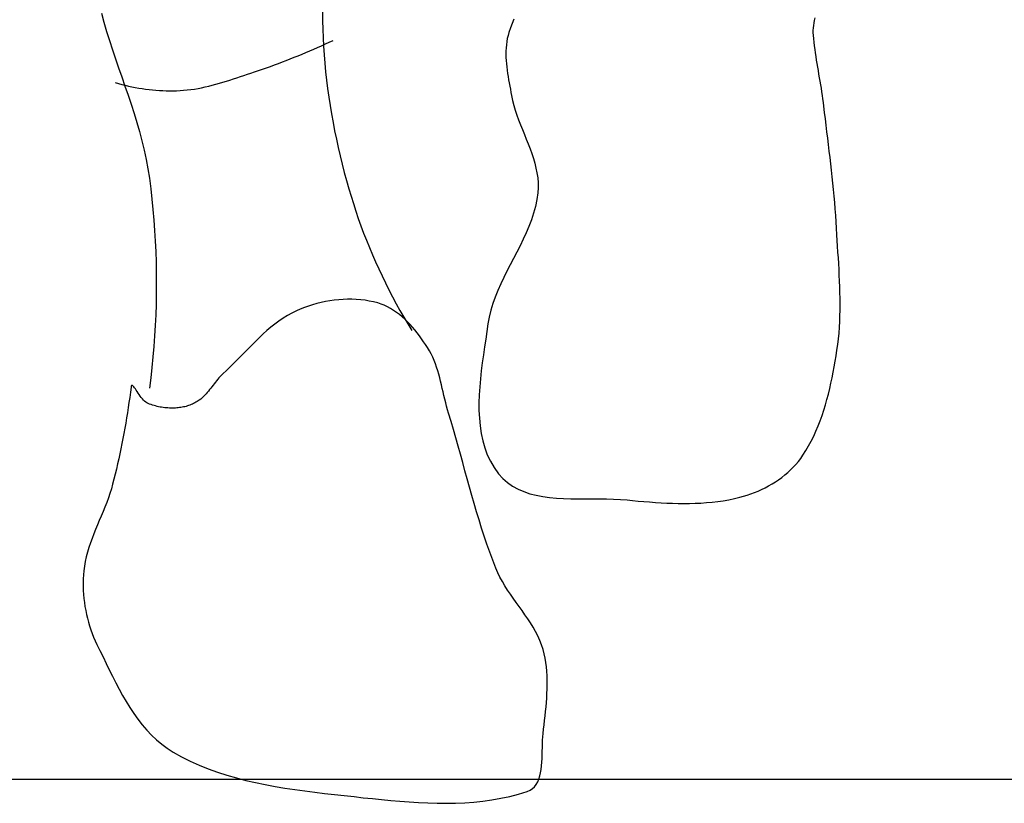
# Model space of a CAD drawing. Header units: inches. Extents: x 21 to 132, y 19 to 196.
# Tile 18 of 54: x 78.586 to 78.867, y 47.559 to 47.783. Entities that reach past the tile are written whole.
import ezdxf

# ---------------------------------------------------------------- set-up
doc = ezdxf.new("R2010")
doc.units = ezdxf.units.IN
doc.header["$MEASUREMENT"] = 0
doc.layers.add('fur', color=253, linetype='Continuous')
doc.layers.add('wall', color=7, linetype='Continuous')

# ---------------------------------------------------------------- blocks, each defined once
blk = doc.blocks.new('dp5')
at = {"layer": 'fur', "linetype": 'Continuous'}
for p, q in [((1374.2864, 590.68862), (1374.2939, 587.58587)), ((1330.7782, 589.0929), (1331.2783, 587.28024)), ((1331.2783, 587.28024), (1331.8132, 585.47564)), ((1374.2939, 587.58587), (1374.3259, 585.91401)), ((1411.5687, 587.03626), (1411.2437, 586.15249)), ((1411.9156, 587.91391), (1411.5687, 587.03626)), ((1470.8911, 586.66311), (1470.9655, 587.15633)), ((1470.9655, 587.15633), (1471.0522, 587.65213)), ((1471.0522, 587.65213), (1471.1464, 588.1492)), ((1331.8132, 585.47564), (1332.3767, 583.67769)), ((1374.3259, 585.91401), (1374.3847, 584.24208)), ((1410.9405, 585.26318), (1410.765, 584.67064)), ((1411.2437, 586.15249), (1410.9405, 585.26318)), ((1470.7901, 585.21457), (1470.7985, 585.69076)), ((1470.8139, 584.74706), (1470.7901, 585.21457)), ((1470.7985, 585.69076), (1470.8338, 586.1741)), ((1470.8338, 586.1741), (1470.8911, 586.66311)), ((1332.3767, 583.67769), (1332.963, 581.88514)), ((1374.0845, 582.6707), (1374.8446, 583.01429)), ((1374.3847, 584.24208), (1374.4699, 582.57029)), ((1374.8446, 583.01429), (1375.6027, 583.3623)), ((1375.6027, 583.3623), (1376.3585, 583.71471)), ((1410.5118, 583.46698), (1410.4303, 582.85707)), ((1410.6229, 584.07172), (1410.5118, 583.46698)), ((1410.765, 584.67064), (1410.6229, 584.07172)), ((1470.8812, 584.04601), (1470.8139, 584.74706)), ((1470.9577, 583.34608), (1470.8812, 584.04601)), ((1471.0428, 582.64716), (1470.9577, 583.34608)), ((1332.963, 581.88514), (1333.5659, 580.09661)), ((1369.481, 580.70278), (1370.2532, 581.01947)), ((1370.2532, 581.01947), (1371.0235, 581.34079)), ((1371.0235, 581.34079), (1371.7919, 581.66655)), ((1371.7919, 581.66655), (1372.5581, 581.99683)), ((1372.5581, 581.99683), (1373.3225, 582.33156)), ((1373.3225, 582.33156), (1374.0845, 582.6707)), ((1374.4699, 582.57029), (1374.581, 580.89913)), ((1410.3465, 581.62399), (1410.3405, 581.00203)), ((1410.3405, 581.00203), (1410.3556, 580.37726)), ((1410.3756, 582.24253), (1410.3465, 581.62399)), ((1410.4303, 582.85707), (1410.3756, 582.24253)), ((1471.1352, 581.94916), (1471.0428, 582.64716)), ((1471.2342, 581.25193), (1471.1352, 581.94916)), ((1471.3387, 580.55543), (1471.2342, 581.25193)), ((1333.5659, 580.09661), (1334.1796, 578.31085)), ((1364.811, 578.8979), (1365.5935, 579.1872)), ((1365.5935, 579.1872), (1366.3747, 579.48119)), ((1366.3747, 579.48119), (1367.1538, 579.77974)), ((1367.1538, 579.77974), (1367.9315, 580.08284)), ((1367.9315, 580.08284), (1368.7071, 580.3905)), ((1368.7071, 580.3905), (1369.481, 580.70278)), ((1374.581, 580.89913), (1374.7176, 579.22891)), ((1374.7176, 579.22891), (1374.879, 577.56006)), ((1410.3556, 580.37726), (1410.3899, 579.75029)), ((1410.3899, 579.75029), (1410.4415, 579.1217)), ((1410.4415, 579.1217), (1410.5082, 578.49196)), ((1471.448, 579.85942), (1471.3387, 580.55543)), ((1471.5612, 579.16387), (1471.448, 579.85942)), ((1471.6772, 578.4687), (1471.5612, 579.16387)), ((1334.1796, 578.31085), (1334.7983, 576.52649)), ((1359.5066, 577.06079), (1360.1907, 577.29188)), ((1360.1907, 577.29188), (1360.8741, 577.52094)), ((1360.8741, 577.52094), (1361.6645, 577.78699)), ((1361.6645, 577.78699), (1362.4533, 578.05773)), ((1362.4533, 578.05773), (1363.2406, 578.33316)), ((1363.2406, 578.33316), (1364.0264, 578.61318)), ((1364.0264, 578.61318), (1364.811, 578.8979)), ((1374.879, 577.56006), (1375.0647, 575.89297)), ((1410.5082, 578.49196), (1410.588, 577.86187)), ((1410.588, 577.86187), (1410.6788, 577.23188)), ((1410.6788, 577.23188), (1410.7788, 576.6026)), ((1471.7949, 577.77371), (1471.6772, 578.4687)), ((1471.914, 577.07886), (1471.7949, 577.77371)), ((1472.0328, 576.38394), (1471.914, 577.07886)), ((1333.5181, 575.45639), (1334.1648, 575.25962)), ((1334.1648, 575.25962), (1334.8164, 575.07518)), ((1334.7983, 576.52649), (1335.4159, 574.74224)), ((1353.2974, 575.08478), (1353.9933, 575.28074)), ((1353.9933, 575.28074), (1354.6875, 575.48539)), ((1354.6875, 575.48539), (1355.38, 575.69757)), ((1355.38, 575.69757), (1356.0709, 575.91605)), ((1356.0709, 575.91605), (1356.7605, 576.13957)), ((1356.7605, 576.13957), (1357.4488, 576.36695)), ((1357.4488, 576.36695), (1358.136, 576.59713)), ((1358.136, 576.59713), (1358.8218, 576.82879)), ((1358.8218, 576.82879), (1359.5066, 577.06079)), ((1375.0647, 575.89297), (1375.2745, 574.22801)), ((1410.7788, 576.6026), (1410.8859, 575.97464)), ((1410.8859, 575.97464), (1410.9979, 575.34865)), ((1410.9979, 575.34865), (1411.1132, 574.72514)), ((1472.151, 575.68895), (1472.0328, 576.38394)), ((1472.2676, 574.99371), (1472.151, 575.68895)), ((1334.8164, 575.07518), (1335.4722, 574.90307)), ((1335.4159, 574.74224), (1336.0266, 572.95676)), ((1335.4722, 574.90307), (1336.132, 574.74336)), ((1336.132, 574.74336), (1336.7956, 574.59611)), ((1336.7956, 574.59611), (1337.4623, 574.46134)), ((1337.4623, 574.46134), (1338.1319, 574.33903)), ((1338.1319, 574.33903), (1338.8043, 574.22937)), ((1338.8043, 574.22937), (1339.4787, 574.13232)), ((1339.4787, 574.13232), (1340.1548, 574.04784)), ((1340.1548, 574.04784), (1340.8326, 573.97608)), ((1340.8326, 573.97608), (1341.5114, 573.91702)), ((1341.5114, 573.91702), (1342.1909, 573.87076)), ((1342.1909, 573.87076), (1342.8709, 573.83727)), ((1342.8709, 573.83727), (1343.5508, 573.81668)), ((1343.5508, 573.81668), (1344.2306, 573.80897)), ((1344.2306, 573.80897), (1344.9093, 573.81416)), ((1344.9093, 573.81416), (1345.587, 573.83237)), ((1345.587, 573.83237), (1346.2634, 573.86361)), ((1346.2634, 573.86361), (1346.9381, 573.90792)), ((1346.9381, 573.90792), (1347.6546, 573.97219)), ((1347.6546, 573.97219), (1348.3681, 574.05583)), ((1348.3681, 574.05583), (1349.0791, 574.15775)), ((1349.0791, 574.15775), (1349.788, 574.27669)), ((1349.788, 574.27669), (1350.4941, 574.41139)), ((1350.4941, 574.41139), (1351.1979, 574.56074)), ((1351.1979, 574.56074), (1351.8999, 574.72357)), ((1351.8999, 574.72357), (1352.5996, 574.89866)), ((1352.5996, 574.89866), (1353.2974, 575.08478)), ((1375.2745, 574.22801), (1375.5073, 572.56553)), ((1411.1132, 574.72514), (1411.2294, 574.10476)), ((1411.2294, 574.10476), (1411.3445, 573.48801)), ((1411.3445, 573.48801), (1411.4566, 572.87557)), ((1472.3812, 574.29813), (1472.2676, 574.99371)), ((1472.4916, 573.60208), (1472.3812, 574.29813)), ((1472.5972, 572.90545), (1472.4916, 573.60208)), ((1336.0266, 572.95676), (1336.6244, 571.16883)), ((1375.5073, 572.56553), (1375.763, 570.90593)), ((1411.4566, 572.87557), (1411.6574, 571.90532)), ((1411.6574, 571.90532), (1411.9039, 570.94103)), ((1472.6978, 572.20814), (1472.5972, 572.90545)), ((1472.7918, 571.51003), (1472.6978, 572.20814)), ((1472.8784, 570.81101), (1472.7918, 571.51003)), ((1336.6244, 571.16883), (1337.2031, 569.37704)), ((1337.2031, 569.37704), (1337.7573, 567.58007)), ((1375.763, 570.90593), (1376.0409, 569.24959)), ((1411.9039, 570.94103), (1412.1896, 569.98184)), ((1412.1896, 569.98184), (1412.5079, 569.02718)), ((1473.0289, 569.5487), (1472.8784, 570.81101)), ((1473.1806, 568.28638), (1473.0289, 569.5487)), ((1337.7573, 567.58007), (1338.2805, 565.7767)), ((1376.0409, 569.24959), (1376.3403, 567.59695)), ((1376.3403, 567.59695), (1376.6613, 565.94828)), ((1412.5079, 569.02718), (1412.8521, 568.0762)), ((1412.8521, 568.0762), (1413.2158, 567.12836)), ((1473.333, 567.02399), (1473.1806, 568.28638)), ((1338.2805, 565.7767), (1338.767, 563.96554)), ((1376.6613, 565.94828), (1377.0026, 564.30402)), ((1413.2158, 567.12836), (1413.5921, 566.1828)), ((1413.5921, 566.1828), (1413.9745, 565.23882)), ((1473.4859, 565.76153), (1473.333, 567.02399)), ((1473.638, 564.49893), (1473.4859, 565.76153)), ((1338.767, 563.96554), (1339.2111, 562.14525)), ((1377.0026, 564.30402), (1377.3643, 562.66456)), ((1413.9745, 565.23882), (1414.3561, 564.29582)), ((1414.3561, 564.29582), (1414.7306, 563.35296)), ((1473.7895, 563.23619), (1473.638, 564.49893)), ((1339.2111, 562.14525), (1339.6066, 560.31466)), ((1377.3643, 562.66456), (1377.7452, 561.03028)), ((1414.7306, 563.35296), (1415.0913, 562.40961)), ((1415.0913, 562.40961), (1415.4315, 561.465)), ((1473.939, 561.97324), (1473.7895, 563.23619)), ((1474.0863, 560.71005), (1473.939, 561.97324)), ((1339.6066, 560.31466), (1339.9476, 558.4723)), ((1377.7452, 561.03028), (1378.1455, 559.4015)), ((1415.4315, 561.465), (1415.7443, 560.51843)), ((1415.7443, 560.51843), (1416.0237, 559.56927)), ((1474.2309, 559.44657), (1474.0863, 560.71005)), ((1339.9476, 558.4723), (1340.2281, 556.61691)), ((1378.1455, 559.4015), (1378.5644, 557.77867)), ((1378.5644, 557.77867), (1379.0012, 556.16215)), ((1416.0237, 559.56927), (1416.2625, 558.61663)), ((1416.2625, 558.61663), (1416.4542, 557.65994)), ((1474.3719, 558.18285), (1474.2309, 559.44657)), ((1474.5089, 556.91868), (1474.3719, 558.18285)), ((1340.2281, 556.61691), (1340.4873, 554.5678)), ((1379.0012, 556.16215), (1379.4554, 554.55232)), ((1416.4542, 557.65994), (1416.5923, 556.69845)), ((1416.5923, 556.69845), (1416.6701, 555.73149)), ((1474.6413, 555.65415), (1474.5089, 556.91868)), ((1340.4873, 554.5678), (1340.7191, 552.51375)), ((1379.4554, 554.55232), (1379.8882, 553.08924)), ((1416.6809, 554.75826), (1416.6181, 553.77803)), ((1416.6701, 555.73149), (1416.6809, 554.75826)), ((1474.7682, 554.38921), (1474.6413, 555.65415)), ((1474.8895, 553.12384), (1474.7682, 554.38921)), ((1340.7191, 552.51375), (1340.9238, 550.45547)), ((1379.8882, 553.08924), (1380.3414, 551.63103)), ((1416.428, 552.4167), (1416.1479, 551.07715)), ((1416.6181, 553.77803), (1416.428, 552.4167)), ((1475.0043, 551.85792), (1474.8895, 553.12384)), ((1340.9238, 550.45547), (1341.1012, 548.39326)), ((1380.3414, 551.63103), (1380.8153, 550.17825)), ((1380.8153, 550.17825), (1381.3095, 548.73114)), ((1416.1479, 551.07715), (1415.7876, 549.75704)), ((1475.1117, 550.5915), (1475.0043, 551.85792)), ((1475.2116, 549.32452), (1475.1117, 550.5915)), ((1341.1012, 548.39326), (1341.2512, 546.32786)), ((1381.3095, 548.73114), (1381.8239, 547.29023)), ((1415.3571, 548.45392), (1414.866, 547.16551)), ((1415.7876, 549.75704), (1415.3571, 548.45392)), ((1475.3032, 548.05688), (1475.2116, 549.32452)), ((1475.386, 546.78864), (1475.3032, 548.05688)), ((1341.2512, 546.32786), (1341.374, 544.25973)), ((1381.8239, 547.29023), (1382.3585, 545.85577)), ((1414.866, 547.16551), (1414.3237, 545.88928)), ((1475.4592, 545.51971), (1475.386, 546.78864)), ((1341.374, 544.25973), (1341.4695, 542.1894)), ((1382.3585, 545.85577), (1382.9128, 544.42831)), ((1382.9128, 544.42831), (1383.4866, 543.00806)), ((1413.7402, 544.62297), (1413.1249, 543.36409)), ((1414.3237, 545.88928), (1413.7402, 544.62297)), ((1475.5226, 544.38502), (1475.4592, 545.51971)), ((1475.5893, 543.24886), (1475.5226, 544.38502)), ((1383.4866, 543.00806), (1384.0801, 541.59559)), ((1413.1249, 543.36409), (1412.4879, 542.11031)), ((1475.6577, 542.11154), (1475.5893, 543.24886)), ((1341.4695, 542.1894), (1341.5379, 540.11752)), ((1384.0801, 541.59559), (1384.6928, 540.19125)), ((1411.8388, 540.85924), (1411.1871, 539.60848)), ((1412.4879, 542.11031), (1411.8388, 540.85924)), ((1475.7263, 540.97321), (1475.6577, 542.11154)), ((1475.7934, 539.83414), (1475.7263, 540.97321)), ((1341.5379, 540.11752), (1341.5788, 538.04453)), ((1384.6928, 540.19125), (1385.3247, 538.79531)), ((1385.3247, 538.79531), (1385.9756, 537.40834)), ((1410.5426, 538.35558), (1409.915, 537.09827)), ((1411.1871, 539.60848), (1410.5426, 538.35558)), ((1475.8573, 538.69448), (1475.7934, 539.83414)), ((1475.916, 537.5546), (1475.8573, 538.69448)), ((1341.5788, 538.04453), (1341.5924, 535.9709)), ((1385.9756, 537.40834), (1386.6451, 536.03062)), ((1409.915, 537.09827), (1409.3141, 535.83399)), ((1475.9681, 536.41452), (1475.916, 537.5546)), ((1476.0121, 535.27461), (1475.9681, 536.41452)), ((1341.5924, 535.9709), (1341.5788, 533.89738)), ((1386.6451, 536.03062), (1387.3331, 534.66267)), ((1387.3331, 534.66267), (1388.0398, 533.30473)), ((1408.7495, 534.56057), (1408.2309, 533.27541)), ((1409.3141, 535.83399), (1408.7495, 534.56057)), ((1476.0456, 534.13509), (1476.0121, 535.27461)), ((1341.5788, 533.89738), (1341.5379, 531.82435)), ((1375.7277, 532.53265), (1374.8687, 532.38166)), ((1376.5917, 532.65408), (1375.7277, 532.53265)), ((1377.4587, 532.74532), (1376.5917, 532.65408)), ((1378.3273, 532.80577), (1377.4587, 532.74532)), ((1379.1961, 532.83456), (1378.3273, 532.80577)), ((1380.0626, 532.8313), (1379.1961, 532.83456)), ((1380.9262, 532.79519), (1380.0626, 532.8313)), ((1381.7844, 532.72563), (1380.9262, 532.79519)), ((1382.6359, 532.62193), (1381.7844, 532.72563)), ((1383.479, 532.48351), (1382.6359, 532.62193)), ((1388.0398, 533.30473), (1388.7646, 531.9573)), ((1408.2309, 533.27541), (1407.7683, 531.97625)), ((1476.0679, 532.99616), (1476.0456, 534.13509)), ((1476.0764, 531.85801), (1476.0679, 532.99616)), ((1341.5379, 531.82435), (1341.4695, 529.75244)), ((1369.9105, 530.89112), (1369.1324, 530.55138)), ((1370.7053, 531.20589), (1369.9105, 530.89112)), ((1371.5149, 531.49498), (1370.7053, 531.20589)), ((1372.3377, 531.75773), (1371.5149, 531.49498)), ((1373.172, 531.99355), (1372.3377, 531.75773)), ((1374.0164, 532.20177), (1373.172, 531.99355)), ((1374.8687, 532.38166), (1374.0164, 532.20177)), ((1384.3118, 532.30968), (1383.479, 532.48351)), ((1385.133, 532.09978), (1384.3118, 532.30968)), ((1385.7916, 531.89086), (1385.133, 532.09978)), ((1386.4334, 531.63935), (1385.7916, 531.89086)), ((1387.0588, 531.34774), (1386.4334, 531.63935)), ((1387.6677, 531.01857), (1387.0588, 531.34774)), ((1388.2606, 530.65456), (1387.6677, 531.01857)), ((1388.8372, 530.25809), (1388.2606, 530.65456)), ((1388.7646, 531.9573), (1389.5074, 530.62073)), ((1389.5074, 530.62073), (1390.2683, 529.2954)), ((1407.3708, 530.66066), (1407.0486, 529.32623)), ((1407.7683, 531.97625), (1407.3708, 530.66066)), ((1476.0466, 529.58509), (1476.0698, 530.72094)), ((1476.0698, 530.72094), (1476.0764, 531.85801)), ((1341.4695, 529.75244), (1341.374, 527.6821)), ((1366.5214, 529.10589), (1365.6997, 528.54679)), ((1367.3662, 529.62866), (1366.5214, 529.10589)), ((1368.2357, 530.11168), (1367.3662, 529.62866)), ((1369.1324, 530.55138), (1368.2357, 530.11168)), ((1389.3978, 529.83184), (1388.8372, 530.25809)), ((1389.9427, 529.37838), (1389.3978, 529.83184)), ((1390.4719, 528.90019), (1389.9427, 529.37838)), ((1390.2683, 529.2954), (1391.0468, 527.98177)), ((1390.9859, 528.39997), (1390.4719, 528.90019)), ((1407.0486, 529.32623), (1406.8114, 527.97057)), ((1476.0048, 528.45072), (1476.0466, 529.58509)), ((1341.374, 527.6821), (1341.2512, 525.61398)), ((1364.1165, 527.33337), (1363.3506, 526.68615)), ((1364.8989, 527.95481), (1364.1165, 527.33337)), ((1365.6997, 528.54679), (1364.8989, 527.95481)), ((1391.4845, 527.88013), (1390.9859, 528.39997)), ((1391.0468, 527.98177), (1391.843, 526.68026)), ((1391.968, 527.34324), (1391.4845, 527.88013)), ((1392.4363, 526.79199), (1391.968, 527.34324)), ((1392.8898, 526.22894), (1392.4363, 526.79199)), ((1406.8114, 527.97057), (1406.598, 526.49425)), ((1475.8589, 526.18733), (1475.9428, 527.31806)), ((1475.9428, 527.31806), (1476.0048, 528.45072)), ((1341.2512, 525.61398), (1341.1012, 523.54858)), ((1361.8602, 525.32772), (1361.1316, 524.62359)), ((1362.5995, 526.01641), (1361.8602, 525.32772)), ((1363.3506, 526.68615), (1362.5995, 526.01641)), ((1393.3286, 525.6565), (1392.8898, 526.22894)), ((1393.7528, 525.0774), (1393.3286, 525.6565)), ((1394.1628, 524.4941), (1393.7528, 525.0774)), ((1406.3727, 524.98924), (1406.1431, 523.46032)), ((1406.598, 526.49425), (1406.3727, 524.98924)), ((1475.6187, 523.93266), (1475.7515, 525.05884)), ((1475.7515, 525.05884), (1475.8589, 526.18733)), ((1341.1012, 523.54858), (1340.9238, 521.48644)), ((1359.6957, 523.18282), (1358.9847, 522.45312)), ((1360.4108, 523.90744), (1359.6957, 523.18282)), ((1361.1316, 524.62359), (1360.4108, 523.90744)), ((1394.5583, 523.90919), (1394.1628, 524.4941)), ((1394.9399, 523.32526), (1394.5583, 523.90919)), ((1395.3085, 522.71738), (1394.9399, 523.32526)), ((1406.1431, 523.46032), (1405.9163, 521.91252)), ((1475.4592, 522.80914), (1475.6187, 523.93266)), ((1340.9238, 521.48644), (1340.7191, 519.42809)), ((1357.5655, 520.99249), (1356.8534, 520.26853)), ((1358.2752, 521.72184), (1357.5655, 520.99249)), ((1358.9847, 522.45312), (1358.2752, 521.72184)), ((1395.6451, 522.09436), (1395.3085, 522.71738)), ((1395.9525, 521.45741), (1395.6451, 522.09436)), ((1396.233, 520.80777), (1395.9525, 521.45741)), ((1405.9163, 521.91252), (1405.7004, 520.35063)), ((1475.11, 520.65629), (1475.2891, 521.73435)), ((1475.2891, 521.73435), (1475.4592, 522.80914)), ((1340.7191, 519.42809), (1340.4873, 517.37404)), ((1356.1364, 519.55347), (1355.4128, 518.85067)), ((1356.8534, 520.26853), (1356.1364, 519.55347)), ((1396.4897, 520.14689), (1396.233, 520.80777)), ((1396.725, 519.47586), (1396.4897, 520.14689)), ((1396.9415, 518.79603), (1396.725, 519.47586)), ((1405.7004, 520.35063), (1405.5026, 518.77957)), ((1474.7194, 518.49545), (1474.9206, 519.57624)), ((1474.9206, 519.57624), (1475.11, 520.65629)), ((1340.4873, 517.37404), (1340.2281, 515.32496)), ((1353.6753, 517.09952), (1353.441, 516.81575)), ((1353.915, 517.37765), (1353.6753, 517.09952)), ((1354.1615, 517.6486), (1353.915, 517.37765)), ((1354.4162, 517.91114), (1354.1615, 517.6486)), ((1354.6802, 518.16374), (1354.4162, 517.91114)), ((1355.4128, 518.85067), (1354.6802, 518.16374)), ((1397.1424, 518.10878), (1396.9415, 518.79603)), ((1397.3298, 517.41533), (1397.1424, 518.10878)), ((1397.5068, 516.71687), (1397.3298, 517.41533)), ((1405.3307, 517.20417), (1405.1918, 515.62933)), ((1405.5026, 518.77957), (1405.3307, 517.20417)), ((1474.2757, 516.337), (1474.5048, 517.4153)), ((1474.5048, 517.4153), (1474.7194, 518.49545)), ((1336.6151, 515.58302), (1336.4868, 514.56801)), ((1336.6548, 515.76841), (1336.6151, 515.58302)), ((1336.7165, 515.87208), (1336.6548, 515.76841)), ((1336.7989, 515.90164), (1336.7165, 515.87208)), ((1336.9002, 515.86466), (1336.7989, 515.90164)), ((1337.0197, 515.76872), (1336.9002, 515.86466)), ((1337.155, 515.62141), (1337.0197, 515.76872)), ((1337.3051, 515.43039), (1337.155, 515.62141)), ((1337.4684, 515.20318), (1337.3051, 515.43039)), ((1337.6433, 514.94733), (1337.4684, 515.20318)), ((1352.3092, 515.35806), (1352.0817, 515.06841)), ((1352.5346, 515.6502), (1352.3092, 515.35806)), ((1352.7592, 515.94339), (1352.5346, 515.6502)), ((1352.9843, 516.23623), (1352.7592, 515.94339)), ((1353.2113, 516.52746), (1352.9843, 516.23623)), ((1353.441, 516.81575), (1353.2113, 516.52746)), ((1397.676, 516.01481), (1397.5068, 516.71687)), ((1397.8399, 515.31046), (1397.676, 516.01481)), ((1398.0015, 514.60497), (1397.8399, 515.31046)), ((1405.1918, 515.62933), (1405.0941, 514.05988)), ((1473.768, 514.19122), (1474.0306, 515.26185)), ((1474.0306, 515.26185), (1474.2757, 516.337)), ((1336.3517, 513.55374), (1336.2094, 512.5402)), ((1336.4868, 514.56801), (1336.3517, 513.55374)), ((1337.8288, 514.6705), (1337.6433, 514.94733)), ((1338.0227, 514.38021), (1337.8288, 514.6705)), ((1338.224, 514.08412), (1338.0227, 514.38021)), ((1338.4311, 513.78987), (1338.224, 514.08412)), ((1338.6425, 513.50492), (1338.4311, 513.78987)), ((1338.8567, 513.23687), (1338.6425, 513.50492)), ((1339.0721, 512.99342), (1338.8567, 513.23687)), ((1350.3247, 513.22335), (1350.035, 513.00224)), ((1350.6021, 513.45784), (1350.3247, 513.22335)), ((1350.8687, 513.70427), (1350.6021, 513.45784)), ((1351.1256, 513.96132), (1350.8687, 513.70427)), ((1351.3742, 514.22761), (1351.1256, 513.96132)), ((1351.6154, 514.50185), (1351.3742, 514.22761)), ((1351.8508, 514.7825), (1351.6154, 514.50185)), ((1352.0817, 515.06841), (1351.8508, 514.7825)), ((1398.1633, 513.89975), (1398.0015, 514.60497)), ((1398.3279, 513.19589), (1398.1633, 513.89975)), ((1398.498, 512.49495), (1398.3279, 513.19589)), ((1405.0941, 514.05988), (1405.0447, 512.50076)), ((1473.4867, 513.12634), (1473.768, 514.19122)), ((1336.0603, 511.52754), (1335.9044, 510.51575)), ((1336.2094, 512.5402), (1336.0603, 511.52754)), ((1339.2876, 512.78211), (1339.0721, 512.99342)), ((1339.5011, 512.61046), (1339.2876, 512.78211)), ((1339.712, 512.48616), (1339.5011, 512.61046)), ((1339.9889, 512.36098), (1339.712, 512.48616)), ((1340.2703, 512.24428), (1339.9889, 512.36098)), ((1340.5555, 512.13588), (1340.2703, 512.24428)), ((1340.8444, 512.03567), (1340.5555, 512.13588)), ((1341.1365, 511.94349), (1340.8444, 512.03567)), ((1341.4315, 511.85936), (1341.1365, 511.94349)), ((1341.7292, 511.78321), (1341.4315, 511.85936)), ((1342.0293, 511.71485), (1341.7292, 511.78321)), ((1342.3312, 511.65425), (1342.0293, 511.71485)), ((1342.6351, 511.6013), (1342.3312, 511.65425)), ((1342.94, 511.55591), (1342.6351, 511.6013)), ((1343.2459, 511.51794), (1342.94, 511.55591)), ((1343.5528, 511.48736), (1343.2459, 511.51794)), ((1343.8599, 511.46411), (1343.5528, 511.48736)), ((1344.1671, 511.44803), (1343.8599, 511.46411)), ((1344.4738, 511.43906), (1344.1671, 511.44803)), ((1344.7802, 511.4371), (1344.4738, 511.43906)), ((1345.0854, 511.44208), (1344.7802, 511.4371)), ((1345.3896, 511.45384), (1345.0854, 511.44208)), ((1345.6475, 511.47031), (1345.3896, 511.45384)), ((1345.9058, 511.49388), (1345.6475, 511.47031)), ((1346.1647, 511.52459), (1345.9058, 511.49388)), ((1346.4234, 511.56256), (1346.1647, 511.52459)), ((1346.6816, 511.60774), (1346.4234, 511.56256)), ((1346.9388, 511.66007), (1346.6816, 511.60774)), ((1347.1948, 511.71968), (1346.9388, 511.66007)), ((1347.4494, 511.78647), (1347.1948, 511.71968)), ((1347.7019, 511.86048), (1347.4494, 511.78647)), ((1347.9521, 511.94181), (1347.7019, 511.86048)), ((1348.1994, 512.03038), (1347.9521, 511.94181)), ((1348.4439, 512.12625), (1348.1994, 512.03038)), ((1348.6846, 512.22939), (1348.4439, 512.12625)), ((1348.9213, 512.33986), (1348.6846, 512.22939)), ((1349.1542, 512.45765), (1348.9213, 512.33986)), ((1349.3822, 512.58275), (1349.1542, 512.45765)), ((1349.6053, 512.71522), (1349.3822, 512.58275)), ((1349.823, 512.85511), (1349.6053, 512.71522)), ((1350.035, 513.00224), (1349.823, 512.85511)), ((1398.6764, 511.79803), (1398.498, 512.49495)), ((1398.8659, 511.10647), (1398.6764, 511.79803)), ((1405.0447, 512.50076), (1405.0513, 510.95688)), ((1472.862, 511.01901), (1473.1852, 512.06849)), ((1473.1852, 512.06849), (1473.4867, 513.12634)), ((1335.7416, 509.50491), (1335.5718, 508.49515)), ((1335.9044, 510.51575), (1335.7416, 509.50491)), ((1399.0691, 510.4215), (1398.8659, 511.10647)), ((1399.5572, 508.81825), (1399.0691, 510.4215)), ((1405.0513, 510.95688), (1405.1212, 509.433)), ((1405.1212, 509.433), (1405.2626, 507.93416)), ((1472.145, 508.95029), (1472.5157, 509.97921)), ((1472.5157, 509.97921), (1472.862, 511.01901)), ((1335.3951, 507.48655), (1335.2116, 506.4791)), ((1335.5718, 508.49515), (1335.3951, 507.48655)), ((1400.0325, 507.21034), (1399.5572, 508.81825)), ((1405.2626, 507.93416), (1405.4821, 506.46509)), ((1471.3249, 506.9305), (1471.7485, 507.93364)), ((1471.7485, 507.93364), (1472.145, 508.95029)), ((1335.0211, 505.47292), (1334.824, 504.46803)), ((1335.2116, 506.4791), (1335.0211, 505.47292)), ((1400.4966, 505.59873), (1400.0325, 507.21034)), ((1400.9525, 503.9842), (1400.4966, 505.59873)), ((1405.4821, 506.46509), (1405.7882, 505.0307)), ((1470.3903, 504.97004), (1470.8728, 505.94221)), ((1470.8728, 505.94221), (1471.3249, 506.9305)), ((1334.824, 504.46803), (1334.62, 503.46461)), ((1401.4023, 502.36757), (1400.9525, 503.9842)), ((1405.7882, 505.0307), (1406.1881, 503.63588)), ((1406.1881, 503.63588), (1406.6894, 502.28562)), ((1469.33, 503.07917), (1469.8767, 504.01527)), ((1469.8767, 504.01527), (1470.3903, 504.97004)), ((1334.4091, 502.46263), (1334.1917, 501.46219)), ((1334.62, 503.46461), (1334.4091, 502.46263)), ((1401.8484, 500.74962), (1401.4023, 502.36757)), ((1406.6894, 502.28562), (1407.2991, 500.98456)), ((1467.8674, 500.95871), (1468.3234, 501.5514)), ((1468.3234, 501.5514), (1468.7493, 502.1631)), ((1468.7493, 502.1631), (1469.33, 503.07917)), ((1333.9671, 500.46336), (1333.7359, 499.46618)), ((1334.1917, 501.46219), (1333.9671, 500.46336)), ((1402.2929, 499.1312), (1401.8484, 500.74962)), ((1407.2991, 500.98456), (1408.0256, 499.73783)), ((1408.0256, 499.73783), (1408.876, 498.55008)), ((1466.3361, 499.2976), (1466.8723, 499.83148)), ((1466.8723, 499.83148), (1467.3833, 500.38529)), ((1467.3833, 500.38529), (1467.8674, 500.95871)), ((1333.4981, 498.47082), (1333.2533, 497.47717)), ((1333.7359, 499.46618), (1333.4981, 498.47082)), ((1402.7383, 497.51318), (1402.2929, 499.1312)), ((1408.876, 498.55008), (1409.7211, 497.60512)), ((1463.9715, 497.36817), (1464.5924, 497.81901)), ((1464.5924, 497.81901), (1465.1945, 498.29104)), ((1465.1945, 498.29104), (1465.7763, 498.78408)), ((1465.7763, 498.78408), (1466.3361, 499.2976)), ((1333.002, 496.48549), (1332.7499, 495.57443)), ((1333.2533, 497.47717), (1333.002, 496.48549)), ((1403.187, 495.8962), (1402.7383, 497.51318)), ((1403.6408, 494.28122), (1403.187, 495.8962)), ((1409.7211, 497.60512), (1410.6499, 496.78834)), ((1410.6499, 496.78834), (1411.6567, 496.09062)), ((1411.6567, 496.09062), (1412.734, 495.50245)), ((1460.6417, 495.44424), (1461.3324, 495.78391)), ((1461.3324, 495.78391), (1462.0121, 496.14648)), ((1462.0121, 496.14648), (1462.6798, 496.53158)), ((1462.6798, 496.53158), (1463.3335, 496.93891)), ((1463.3335, 496.93891), (1463.9715, 497.36817)), ((1332.4671, 494.6709), (1332.1583, 493.77378)), ((1332.7499, 495.57443), (1332.4671, 494.6709)), ((1404.1029, 492.66904), (1403.6408, 494.28122)), ((1412.734, 495.50245), (1413.8753, 495.01453)), ((1413.8753, 495.01453), (1415.0745, 494.61756)), ((1415.0745, 494.61756), (1416.3242, 494.3023)), ((1416.3242, 494.3023), (1417.6184, 494.0593)), ((1417.6184, 494.0593), (1418.9498, 493.87928)), ((1418.9498, 493.87928), (1420.3121, 493.75294)), ((1455.2822, 493.64948), (1456.3617, 493.90477)), ((1456.3617, 493.90477), (1457.0832, 494.10032)), ((1457.0832, 494.10032), (1457.8036, 494.32076)), ((1457.8036, 494.32076), (1458.5212, 494.56572)), ((1458.5212, 494.56572), (1459.2345, 494.83482)), ((1459.2345, 494.83482), (1459.9419, 495.12776)), ((1459.9419, 495.12776), (1460.6417, 495.44424)), ((1331.4801, 491.99492), (1331.1199, 491.11108)), ((1331.8278, 492.88213), (1331.4801, 491.99492)), ((1332.1583, 493.77378), (1331.8278, 492.88213)), ((1404.5751, 491.0604), (1404.1029, 492.66904)), ((1420.3121, 493.75294), (1421.6986, 493.67088)), ((1421.6986, 493.67088), (1423.1027, 493.62388)), ((1423.1027, 493.62388), (1424.5177, 493.60255)), ((1424.5177, 493.60255), (1425.9369, 493.59754)), ((1425.9369, 493.59754), (1427.3535, 493.59954)), ((1427.3535, 493.59954), (1428.761, 493.59926)), ((1428.761, 493.59926), (1430.1528, 493.58731)), ((1430.1528, 493.58731), (1431.5224, 493.55449)), ((1431.5224, 493.55449), (1432.8628, 493.49135)), ((1432.8628, 493.49135), (1434.1672, 493.38862)), ((1434.1672, 493.38862), (1435.2741, 493.28186)), ((1435.2741, 493.28186), (1436.3848, 493.17882)), ((1436.3848, 493.17882), (1437.4986, 493.08128)), ((1437.4986, 493.08128), (1438.6149, 492.99092)), ((1438.6149, 492.99092), (1439.7334, 492.90934)), ((1439.7334, 492.90934), (1440.8535, 492.83838)), ((1440.8535, 492.83838), (1441.9743, 492.77965)), ((1441.9743, 492.77965), (1443.0955, 492.73489)), ((1443.0955, 492.73489), (1444.2166, 492.70578)), ((1444.2166, 492.70578), (1445.3364, 492.69398)), ((1445.3364, 492.69398), (1446.4551, 492.70126)), ((1446.4551, 492.70126), (1447.5717, 492.72932)), ((1447.5717, 492.72932), (1448.6857, 492.77982)), ((1448.6857, 492.77982), (1449.7964, 492.85446)), ((1449.7964, 492.85446), (1450.9033, 492.95498)), ((1450.9033, 492.95498), (1452.006, 493.08303)), ((1452.006, 493.08303), (1453.1038, 493.24032)), ((1453.1038, 493.24032), (1454.1962, 493.42862)), ((1454.1962, 493.42862), (1455.2822, 493.64948)), ((1330.7514, 490.22955), (1330.3793, 489.34921)), ((1331.1199, 491.11108), (1330.7514, 490.22955)), ((1405.0596, 489.45621), (1404.5751, 491.0604)), ((1330.0078, 488.46922), (1329.6417, 487.58835)), ((1330.3793, 489.34921), (1330.0078, 488.46922)), ((1405.559, 487.8572), (1405.0596, 489.45621)), ((1329.2855, 486.7057), (1328.9435, 485.8201)), ((1329.6417, 487.58835), (1329.2855, 486.7057)), ((1406.0757, 486.26418), (1405.559, 487.8572)), ((1406.6117, 484.67806), (1406.0757, 486.26418)), ((1328.62, 484.93058), (1328.3199, 484.03609)), ((1328.9435, 485.8201), (1328.62, 484.93058)), ((1407.1693, 483.0995), (1406.6117, 484.67806)), ((1327.8071, 482.22799), (1327.6037, 481.31234)), ((1328.0474, 483.13558), (1327.8071, 482.22799)), ((1328.3199, 484.03609), (1328.0474, 483.13558)), ((1407.7514, 481.52949), (1407.1693, 483.0995)), ((1327.4411, 480.38755), (1327.3244, 479.45254)), ((1327.6037, 481.31234), (1327.4411, 480.38755)), ((1408.3597, 479.96869), (1407.7514, 481.52949)), ((1327.2602, 478.68112), (1327.2187, 477.90526)), ((1327.3244, 479.45254), (1327.2602, 478.68112)), ((1408.7456, 479.0756), (1408.3597, 479.96869)), ((1409.1757, 478.2029), (1408.7456, 479.0756)), ((1327.2187, 477.90526), (1327.1998, 477.126)), ((1327.1998, 477.126), (1327.2037, 476.34436)), ((1409.6442, 477.34795), (1409.1757, 478.2029)), ((1410.1456, 476.5082), (1409.6442, 477.34795)), ((1410.6739, 475.68099), (1410.1456, 476.5082)), ((1327.2037, 476.34436), (1327.2299, 475.56131)), ((1327.2299, 475.56131), (1327.2788, 474.77775)), ((1327.2788, 474.77775), (1327.3494, 473.99484)), ((1411.2232, 474.8638), (1410.6739, 475.68099)), ((1411.7878, 474.05403), (1411.2232, 474.8638)), ((1327.3494, 473.99484), (1327.4427, 473.21341)), ((1327.4427, 473.21341), (1327.558, 472.4345)), ((1412.3622, 473.24903), (1411.7878, 474.05403)), ((1412.94, 472.44623), (1412.3622, 473.24903)), ((1327.558, 472.4345), (1327.6953, 471.65909)), ((1327.6953, 471.65909), (1327.8545, 470.88813)), ((1327.8545, 470.88813), (1328.0354, 470.12271)), ((1413.5161, 471.64302), (1412.94, 472.44623)), ((1414.084, 470.83689), (1413.5161, 471.64302)), ((1414.6385, 470.02509), (1414.084, 470.83689)), ((1328.0354, 470.12271), (1328.2382, 469.36373)), ((1328.2382, 469.36373), (1328.4627, 468.61221)), ((1415.1736, 469.2051), (1414.6385, 470.02509)), ((1415.6834, 468.37439), (1415.1736, 469.2051)), ((1328.4627, 468.61221), (1328.7083, 467.86902)), ((1328.7083, 467.86902), (1328.9756, 467.13533)), ((1328.9756, 467.13533), (1329.2642, 466.41196)), ((1416.1619, 467.53026), (1415.6834, 468.37439)), ((1416.604, 466.67017), (1416.1619, 467.53026)), ((1329.2642, 466.41196), (1329.5741, 465.69999)), ((1329.5741, 465.69999), (1329.9051, 465.00037)), ((1329.9051, 465.00037), (1330.5077, 463.76698)), ((1417.0032, 465.79147), (1416.604, 466.67017)), ((1417.3539, 464.89169), (1417.0032, 465.79147)), ((1417.6505, 463.96813), (1417.3539, 464.89169)), ((1330.5077, 463.76698), (1331.1121, 462.51783)), ((1417.8696, 463.12856), (1417.6505, 463.96813)), ((1418.0508, 462.28201), (1417.8696, 463.12856)), ((1331.1121, 462.51783), (1331.7212, 461.25797)), ((1331.7212, 461.25797), (1332.3388, 459.99253)), ((1418.1969, 461.4292), (1418.0508, 462.28201)), ((1418.3097, 460.57072), (1418.1969, 461.4292)), ((1332.3388, 459.99253), (1332.9679, 458.72671)), ((1418.3917, 459.70719), (1418.3097, 460.57072)), ((1418.4457, 458.83931), (1418.3917, 459.70719)), ((1332.9679, 458.72671), (1333.6121, 457.46562)), ((1333.6121, 457.46562), (1334.2746, 456.2144)), ((1418.4737, 457.96769), (1418.4457, 458.83931)), ((1418.4612, 456.21577), (1418.478, 457.09296)), ((1418.478, 457.09296), (1418.4737, 457.96769)), ((1334.2746, 456.2144), (1334.9587, 454.97818)), ((1418.3735, 454.4567), (1418.4257, 455.33683)), ((1418.4257, 455.33683), (1418.4612, 456.21577)), ((1334.9587, 454.97818), (1335.668, 453.76205)), ((1335.668, 453.76205), (1336.4055, 452.57126)), ((1418.2297, 452.69552), (1418.3075, 453.57607)), ((1418.3075, 453.57607), (1418.3735, 454.4567)), ((1336.4055, 452.57126), (1337.1749, 451.41079)), ((1337.1749, 451.41079), (1337.9791, 450.28594)), ((1418.0486, 450.93754), (1418.1427, 451.81585)), ((1418.1427, 451.81585), (1418.2297, 452.69552)), ((1337.9791, 450.28594), (1338.8221, 449.20172)), ((1417.8491, 449.18771), (1417.9499, 450.06126)), ((1417.9499, 450.06126), (1418.0486, 450.93754)), ((1338.8221, 449.20172), (1339.7066, 448.16332)), ((1339.7066, 448.16332), (1340.6365, 447.17587)), ((1417.5936, 446.81743), (1417.6505, 447.4513)), ((1417.6505, 447.4513), (1417.7484, 448.31753)), ((1417.7484, 448.31753), (1417.8491, 449.18771)), ((1340.6365, 447.17587), (1341.6144, 446.24446)), ((1341.6144, 446.24446), (1342.6445, 445.37435)), ((1417.5167, 444.74867), (1417.5321, 445.45974)), ((1417.5321, 445.45974), (1417.5559, 446.15144)), ((1417.5559, 446.15144), (1417.5936, 446.81743)), ((1342.6445, 445.37435), (1343.7297, 444.57057)), ((1343.7297, 444.57057), (1344.8735, 443.83824)), ((1344.8735, 443.83824), (1346.5545, 442.89605)), ((1417.4887, 443.29396), (1417.5041, 444.02461)), ((1417.5041, 444.02461), (1417.5167, 444.74867)), ((1346.5545, 442.89605), (1348.2727, 442.03294)), ((1348.2727, 442.03294), (1350.0256, 441.24433)), ((1417.3721, 441.12605), (1417.4283, 441.83831)), ((1417.4283, 441.83831), (1417.4654, 442.563)), ((1417.4654, 442.563), (1417.4887, 443.29396)), ((1350.0256, 441.24433), (1351.8104, 440.52573)), ((1351.8104, 440.52573), (1353.6243, 439.87266)), ((1353.6243, 439.87266), (1355.4642, 439.28043)), ((1417.0343, 439.12839), (1417.1807, 439.76475)), ((1417.1807, 439.76475), (1417.2914, 440.43277)), ((1417.2914, 440.43277), (1417.3721, 441.12605)), ((1355.4642, 439.28043), (1357.3273, 438.74459)), ((1357.3273, 438.74459), (1359.2112, 438.26069)), ((1359.2112, 438.26069), (1361.1128, 437.82408)), ((1361.1128, 437.82408), (1363.0293, 437.43026)), ((1416.3271, 437.47303), (1416.6131, 437.97612)), ((1416.6131, 437.97612), (1416.8469, 438.53)), ((1416.8469, 438.53), (1417.0343, 439.12839)), ((1363.0293, 437.43026), (1364.9581, 437.07476)), ((1364.9581, 437.07476), (1366.8959, 436.75289)), ((1366.8959, 436.75289), (1368.8405, 436.46033)), ((1368.8405, 436.46033), (1370.7887, 436.19232)), ((1370.7887, 436.19232), (1372.738, 435.94449)), ((1372.738, 435.94449), (1374.6851, 435.7122)), ((1374.6851, 435.7122), (1376.6277, 435.49103)), ((1412.8419, 435.56874), (1414.5536, 436.096)), ((1414.5536, 436.096), (1415.1025, 436.33217)), ((1415.1025, 436.33217), (1415.5773, 436.64466)), ((1415.5773, 436.64466), (1415.9836, 437.02706)), ((1415.9836, 437.02706), (1416.3271, 437.47303)), ((1376.6277, 435.49103), (1378.563, 435.27639)), ((1378.563, 435.27639), (1380.4877, 435.06373)), ((1380.4877, 435.06373), (1382.276, 434.86591)), ((1382.276, 434.86591), (1384.0746, 434.67159)), ((1384.0746, 434.67159), (1385.8813, 434.48509)), ((1385.8813, 434.48509), (1387.6949, 434.31073)), ((1387.6949, 434.31073), (1389.5132, 434.15284)), ((1389.5132, 434.15284), (1391.3352, 434.01576)), ((1391.3352, 434.01576), (1393.1585, 433.90378)), ((1393.1585, 433.90378), (1394.9818, 433.8213)), ((1394.9818, 433.8213), (1396.8035, 433.77255)), ((1396.8035, 433.77255), (1398.6218, 433.76197)), ((1398.6218, 433.76197), (1400.4348, 433.79377)), ((1400.4348, 433.79377), (1402.241, 433.8724)), ((1402.241, 433.8724), (1404.039, 434.00213)), ((1404.039, 434.00213), (1405.8268, 434.18724)), ((1405.8268, 434.18724), (1407.6025, 434.4322)), ((1407.6025, 434.4322), (1409.3648, 434.74115)), ((1409.3648, 434.74115), (1411.1117, 435.11857)), ((1411.1117, 435.11857), (1412.8419, 435.56874))]:
    blk.add_line(p, q, dxfattribs=at)

msp = doc.modelspace()

# ---------------------------------------------------------------- linework, layer by layer
at = {"layer": 'wall'}
msp.add_line((106.64941, 47.56601), (50.24941, 47.56601), dxfattribs=at)

# ---------------------------------------------------------------- block references
at = {"layer": 'fur', "xscale": 0.001452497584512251, "yscale": 0.001452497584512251, "zscale": 0.001452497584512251}
msp.add_blockref('dp5', (76.67624, 46.92919), dxfattribs=at)

doc.saveas('drawing.dxf')
